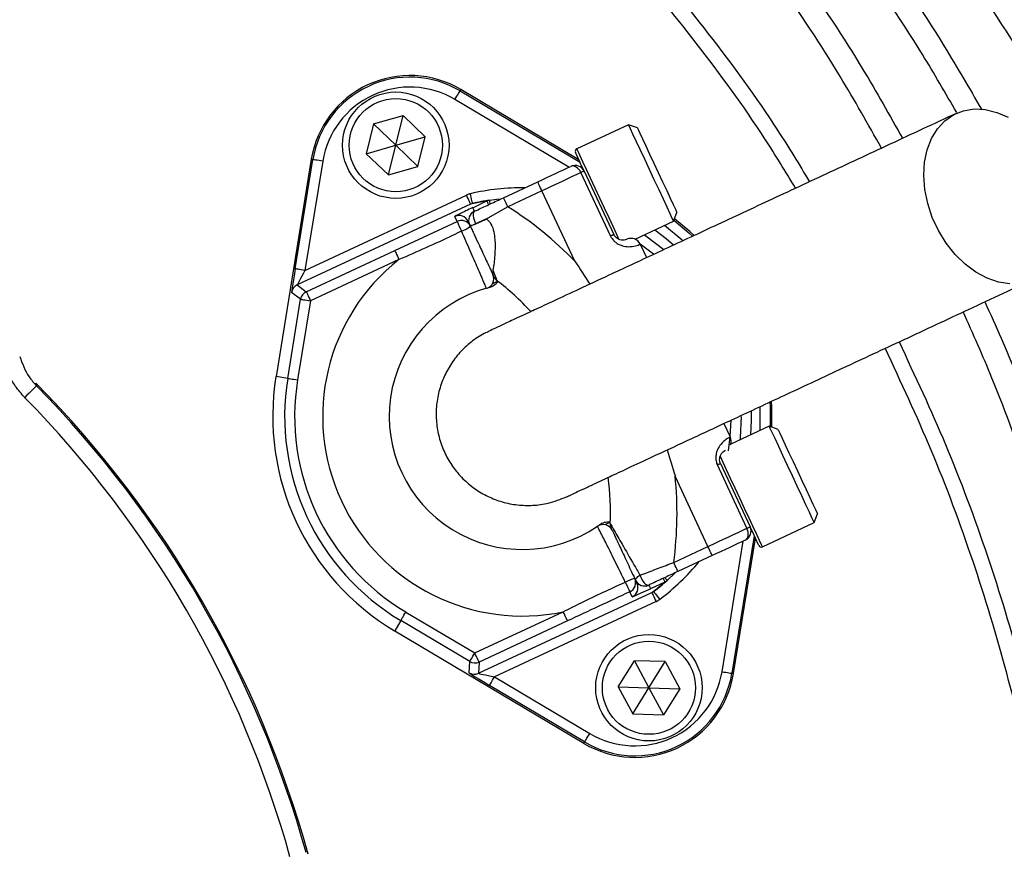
# Model space of a CAD drawing. Header units: millimetres. Extents: x 1548 to 3248, y 1400 to 3100.
# Tile 19 of 23: x 2510 to 2658, y 2293 to 2418. Entities that reach past the tile are written whole.
import ezdxf

# ---------------------------------------------------------------- set-up
doc = ezdxf.new("R2010")
doc.units = ezdxf.units.MM

msp = doc.modelspace()

# ---------------------------------------------------------------- linework, layer by layer
at = {"color": 7, "linetype": 'Continuous', "lineweight": 25}
for p, q in [((2576.55, 2407.24), (2576.67, 2407.45)), ((2594.39, 2396.9), (2576.67, 2407.45)), ((2563.56, 2402.3), (2568, 2403.57)), ((2566.89, 2399.09), (2568, 2403.57)), ((2568, 2403.57), (2571.32, 2400.37)), ((2563.56, 2402.3), (2562.45, 2397.81)), ((2566.89, 2399.09), (2563.56, 2402.3)), ((2601.87, 2402.16), (2594.07, 2398.53)), ((2603.19, 2401.68), (2601.87, 2402.16)), ((2566.89, 2399.09), (2571.32, 2400.37)), ((2570.21, 2395.89), (2571.32, 2400.37)), ((2562.45, 2397.81), (2566.89, 2399.09)), ((2565.77, 2394.61), (2566.89, 2399.09)), ((2570.21, 2395.89), (2566.89, 2399.09)), ((2554.19, 2396.97), (2548.89, 2364.32)), ((2551.76, 2380.51), (2554.43, 2396.93)), ((2555.91, 2396.69), (2553.24, 2380.27)), ((2554.43, 2396.93), (2554.19, 2396.97)), ((2565.77, 2394.61), (2562.45, 2397.81)), ((2565.77, 2394.61), (2570.21, 2395.89)), ((2595.19, 2395.19), (2599.63, 2385.67)), ((2583.07, 2391.19), (2588.21, 2393.59)), ((2599.15, 2385.45), (2594.71, 2394.96)), ((2588.84, 2392.23), (2583.71, 2389.83)), ((2593.77, 2381.66), (2588.84, 2392.23)), ((2553.24, 2380.27), (2577.5, 2391.59)), ((2578.44, 2389.69), (2580.59, 2390.7)), ((2581, 2390.82), (2582.41, 2391)), ((2578.13, 2390.23), (2552.08, 2378.08)), ((2583.71, 2389.83), (2580.34, 2387.94)), ((2576.1, 2387.62), (2575.74, 2388.38)), ((2580.54, 2388.03), (2578.09, 2386.89)), ((2578.91, 2387.29), (2580.34, 2387.94)), ((2580.34, 2387.94), (2580.54, 2388.03)), ((2602.84, 2384.96), (2608.63, 2387.66)), ((2608.63, 2387.66), (2609.11, 2388.99)), ((2566.73, 2383.25), (2576.1, 2387.62)), ((2577.81, 2387.64), (2577.71, 2387.59)), ((2577.74, 2387.65), (2577.93, 2387.23)), ((2578.07, 2386.93), (2578.09, 2386.89)), ((2553.44, 2377.05), (2566.73, 2383.25)), ((2603.61, 2384.22), (2604.56, 2382.18)), ((2567.36, 2381.89), (2554.07, 2375.69)), ((2552.08, 2378.08), (2553.44, 2377.05)), ((2581.45, 2378.3), (2582.19, 2378.65)), ((2550.66, 2364.03), (2552.59, 2375.93)), ((2552.59, 2375.93), (2551.23, 2376.96)), ((2554.07, 2375.69), (2552.14, 2363.79)), ((2587.71, 2374.32), (2587.19, 2374.07)), ((2550.66, 2364.03), (2548.89, 2364.32)), ((2512.81, 2363.33), (2512.91, 2362.92)), ((2616.19, 2357.25), (2617.14, 2355.22)), ((2623, 2356.85), (2617.21, 2354.15)), ((2624.33, 2356.36), (2623, 2356.85)), ((2619.64, 2341.49), (2615.2, 2351.01)), ((2615.68, 2351.23), (2620.12, 2341.71)), ((2598.55, 2349.03), (2599.24, 2349.35)), ((2598.81, 2349.15), (2599.27, 2349.36)), ((2613.78, 2338.76), (2608.85, 2349.33)), ((2629.76, 2342.35), (2630.24, 2343.67)), ((2599.1, 2342.39), (2598.36, 2342.05)), ((2621.96, 2338.71), (2629.76, 2342.35)), ((2617.61, 2319.65), (2620.92, 2340)), ((2608.64, 2336.36), (2613.78, 2338.76)), ((2614.41, 2337.4), (2609.27, 2335)), ((2608.87, 2334.78), (2607.66, 2333.65)), ((2603.07, 2333.21), (2603.17, 2333.26)), ((2603.11, 2333.23), (2603.13, 2333.19)), ((2607.3, 2333.42), (2605.15, 2332.41)), ((2579.31, 2319.69), (2605.36, 2331.84)), ((2602.41, 2331.19), (2602.05, 2331.95)), ((2606, 2330.48), (2581.73, 2319.17)), ((2568.4, 2328.91), (2578.76, 2322.75)), ((2578.76, 2322.75), (2592.05, 2328.94)), ((2567.63, 2327.62), (2566.72, 2326.09)), ((2577.99, 2321.46), (2567.63, 2327.62)), ((2592.69, 2327.58), (2579.39, 2321.39)), ((2566.72, 2326.09), (2595.13, 2309.17)), ((2577.91, 2319.76), (2577.99, 2321.46)), ((2579.39, 2321.39), (2579.31, 2319.69)), ((2600.3, 2317.66), (2602.74, 2321.59)), ((2607.35, 2321.45), (2602.74, 2321.59)), ((2602.74, 2321.59), (2604.92, 2317.52)), ((2604.92, 2317.52), (2607.35, 2321.45)), ((2607.35, 2321.45), (2609.54, 2317.38)), ((2617.38, 2319.69), (2617.61, 2319.65)), ((2581.73, 2319.17), (2596.02, 2310.66)), ((2595.25, 2309.37), (2580.97, 2317.88)), ((2600.3, 2317.66), (2602.49, 2313.6)), ((2600.3, 2317.66), (2604.92, 2317.52)), ((2602.49, 2313.6), (2604.92, 2317.52)), ((2604.92, 2317.52), (2607.11, 2313.45)), ((2604.92, 2317.52), (2609.54, 2317.38)), ((2609.54, 2317.38), (2607.11, 2313.45)), ((2602.49, 2313.6), (2607.11, 2313.45)), ((2595.25, 2309.37), (2595.13, 2309.17))]:
    msp.add_line(p, q, dxfattribs=at)
at = {"color": 1, "linetype": 'Continuous', "lineweight": 25}
for p, q in [((2576.55, 2407.24), (2594.57, 2396.52)), ((2592.89, 2395.77), (2575.78, 2405.96)), ((2605.61, 2382.73), (2603.61, 2384.21)), ((2620.74, 2340.38), (2617.38, 2319.69)), ((2615.9, 2319.93), (2619.09, 2339.58))]:
    msp.add_line(p, q, dxfattribs=at)
at = {"color": 7, "linetype": 'Continuous', "lineweight": 25, "flags": 128}
for points in [[(2575.78, 2405.96), (2575.93, 2406.21), (2576.08, 2406.44), (2576.21, 2406.67), (2576.32, 2406.86), (2576.42, 2407.02), (2576.49, 2407.14), (2576.54, 2407.22), (2576.55, 2407.24)], [(2659.14, 2378.27), (2657.43, 2378.52), (2655.72, 2379.11), (2654.03, 2380.01), (2652.42, 2381.21), (2650.92, 2382.67), (2649.58, 2384.36), (2648.43, 2386.24), (2647.49, 2388.24), (2646.8, 2390.33), (2646.37, 2392.44), (2646.21, 2394.53), (2646.33, 2396.54), (2646.72, 2398.41), (2647.37, 2400.1), (2648.27, 2401.57), (2649.39, 2402.77), (2650.71, 2403.68), (2652.19, 2404.27), (2653.78, 2404.53), (2655.46, 2404.45), (2657.18, 2404.02), (2658.88, 2403.28)], [(2608.63, 2387.66), (2608.6, 2387.72), (2608.43, 2388.09), (2608.11, 2388.77), (2607.65, 2389.75), (2607.09, 2390.96), (2606.44, 2392.36), (2605.73, 2393.88), (2605, 2395.45), (2604.28, 2396.99), (2603.6, 2398.43), (2603.01, 2399.71), (2602.52, 2400.77), (2602.15, 2401.55), (2601.93, 2402.02), (2601.87, 2402.16)], [(2603.19, 2401.68), (2603.2, 2401.67), (2603.31, 2401.43), (2603.57, 2400.88), (2603.95, 2400.06), (2604.44, 2399), (2605.02, 2397.75), (2605.66, 2396.39), (2606.32, 2394.97), (2606.98, 2393.57), (2607.59, 2392.26), (2608.13, 2391.1), (2608.57, 2390.15), (2608.89, 2389.47), (2609.07, 2389.08), (2609.11, 2388.99)], [(2555.91, 2396.69), (2555.62, 2396.73), (2555.35, 2396.78), (2555.09, 2396.82), (2554.87, 2396.86), (2554.68, 2396.89), (2554.55, 2396.91), (2554.46, 2396.92), (2554.43, 2396.93)], [(2595.19, 2395.19), (2594.64, 2396.36), (2594.22, 2397.25), (2593.97, 2397.81), (2593.88, 2398)], [(2588.21, 2393.59), (2588.89, 2393.9), (2589.56, 2394.22), (2590.22, 2394.52), (2590.86, 2394.83), (2591.49, 2395.12), (2592.09, 2395.4), (2592.66, 2395.66), (2593.19, 2395.91)], [(2594.71, 2394.96), (2594.57, 2395.22), (2594.4, 2395.45), (2594.21, 2395.65), (2594, 2395.8), (2593.79, 2395.91), (2593.58, 2395.97), (2593.38, 2395.97), (2593.19, 2395.91)], [(2595.19, 2395.19), (2595.18, 2395.18), (2595.16, 2395.17), (2595.12, 2395.15), (2595.06, 2395.13), (2594.99, 2395.1), (2594.91, 2395.06), (2594.81, 2395.01), (2594.71, 2394.96)], [(2588.84, 2392.23), (2588.72, 2392.49), (2588.6, 2392.75), (2588.49, 2392.98), (2588.4, 2393.19), (2588.32, 2393.36), (2588.26, 2393.48), (2588.22, 2393.56), (2588.21, 2393.59)], [(2594.71, 2394.96), (2594.08, 2394.67), (2593.41, 2394.36), (2592.7, 2394.03), (2591.97, 2393.68), (2591.21, 2393.33), (2590.43, 2392.97), (2589.64, 2392.6), (2588.84, 2392.23)], [(2578.13, 2390.23), (2578.12, 2390.26), (2578.08, 2390.34), (2578.02, 2390.46), (2577.94, 2390.63), (2577.85, 2390.84), (2577.74, 2391.07), (2577.62, 2391.32), (2577.5, 2391.59)], [(2578.43, 2390.33), (2578.43, 2390.36), (2578.41, 2390.44), (2578.37, 2390.58), (2578.33, 2390.76), (2578.28, 2390.98), (2578.22, 2391.23), (2578.16, 2391.51), (2578.09, 2391.79)], [(2583.71, 2389.83), (2583.58, 2390.1), (2583.46, 2390.35), (2583.35, 2390.59), (2583.26, 2390.79), (2583.18, 2390.96), (2583.12, 2391.09), (2583.08, 2391.17), (2583.07, 2391.19)], [(2578.69, 2389.15), (2578.59, 2389.06), (2578.52, 2388.91), (2578.5, 2388.71), (2578.51, 2388.46), (2578.56, 2388.19), (2578.65, 2387.89), (2578.77, 2387.58), (2578.91, 2387.29)], [(2611.71, 2385.52), (2611.08, 2386.1), (2608.76, 2388.03)], [(2599.15, 2385.45), (2599.25, 2385.5), (2599.35, 2385.54), (2599.43, 2385.58), (2599.5, 2385.61), (2599.55, 2385.64), (2599.59, 2385.66), (2599.62, 2385.67), (2599.63, 2385.67)], [(2604.23, 2385.61), (2604.46, 2385.46), (2607.14, 2383.41)], [(2566.73, 2383.25), (2566.74, 2383.22), (2566.78, 2383.14), (2566.84, 2383.01), (2566.92, 2382.84), (2567.01, 2382.64), (2567.12, 2382.41), (2567.24, 2382.15), (2567.36, 2381.89)], [(2553.24, 2380.27), (2552.95, 2380.32), (2552.68, 2380.36), (2552.42, 2380.41), (2552.2, 2380.44), (2552.02, 2380.47), (2551.88, 2380.49), (2551.79, 2380.51), (2551.76, 2380.51)], [(2552.59, 2375.93), (2552.62, 2375.93), (2552.71, 2375.91), (2552.85, 2375.89), (2553.03, 2375.86), (2553.25, 2375.83), (2553.51, 2375.78), (2553.78, 2375.74), (2554.07, 2375.69)], [(2553.44, 2377.05), (2553.45, 2377.02), (2553.49, 2376.94), (2553.55, 2376.82), (2553.62, 2376.65), (2553.72, 2376.44), (2553.83, 2376.21), (2553.95, 2375.96), (2554.07, 2375.69)], [(2550.66, 2364.03), (2550.69, 2364.03), (2550.78, 2364.01), (2550.91, 2363.99), (2551.1, 2363.96), (2551.32, 2363.93), (2551.58, 2363.89), (2551.85, 2363.84), (2552.14, 2363.79)], [(2512.91, 2362.92), (2512.87, 2362.88), (2512.76, 2362.77), (2512.6, 2362.61), (2512.38, 2362.39), (2512.11, 2362.13), (2511.8, 2361.83), (2511.47, 2361.5), (2511.13, 2361.16)], [(2623.37, 2356.71), (2623.38, 2359.73), (2623.34, 2360.56)], [(2618.79, 2358.31), (2618.63, 2355.07), (2618.6, 2354.8)], [(2629.66, 2342.55), (2629.41, 2343.09), (2629.02, 2343.93), (2628.51, 2345.03), (2627.89, 2346.35), (2627.21, 2347.82), (2626.48, 2349.37), (2625.75, 2350.93), (2625.05, 2352.43), (2624.42, 2353.8), (2623.87, 2354.97), (2623.44, 2355.89), (2623.15, 2356.52), (2623.01, 2356.82), (2623, 2356.85)], [(2624.33, 2356.36), (2624.39, 2356.22), (2624.6, 2355.78), (2624.94, 2355.04), (2625.4, 2354.05), (2625.96, 2352.86), (2626.58, 2351.52), (2627.24, 2350.11), (2627.9, 2348.7), (2628.53, 2347.35), (2629.09, 2346.14), (2629.57, 2345.12), (2629.93, 2344.34), (2630.16, 2343.86)], [(2615.68, 2351.23), (2615.68, 2351.23), (2615.65, 2351.22), (2615.61, 2351.2), (2615.56, 2351.17), (2615.49, 2351.14), (2615.41, 2351.1), (2615.31, 2351.06), (2615.2, 2351.01)], [(2630.16, 2343.86), (2630.24, 2343.68), (2630.24, 2343.67)], [(2629.76, 2342.35), (2629.76, 2342.35), (2629.66, 2342.55)], [(2613.78, 2338.76), (2614.57, 2339.13), (2615.36, 2339.5), (2616.14, 2339.86), (2616.9, 2340.21), (2617.64, 2340.56), (2618.34, 2340.88), (2619.01, 2341.2), (2619.64, 2341.49)], [(2619.4, 2339.72), (2619.56, 2339.83), (2619.68, 2339.98), (2619.78, 2340.18), (2619.83, 2340.41), (2619.85, 2340.67), (2619.82, 2340.94), (2619.75, 2341.22), (2619.64, 2341.49)], [(2619.64, 2341.49), (2619.75, 2341.54), (2619.84, 2341.58), (2619.93, 2341.62), (2620, 2341.66), (2620.05, 2341.68), (2620.09, 2341.7), (2620.11, 2341.71), (2620.12, 2341.71)], [(2621.43, 2338.9), (2621.34, 2339.09), (2621.09, 2339.65), (2620.67, 2340.54), (2620.12, 2341.71)], [(2619.4, 2339.72), (2618.86, 2339.47), (2618.29, 2339.21), (2617.69, 2338.93), (2617.07, 2338.63), (2616.42, 2338.33), (2615.76, 2338.02), (2615.09, 2337.71), (2614.41, 2337.4)], [(2614.41, 2337.4), (2614.4, 2337.42), (2614.36, 2337.5), (2614.31, 2337.63), (2614.23, 2337.79), (2614.13, 2338), (2614.02, 2338.24), (2613.9, 2338.49), (2613.78, 2338.76)], [(2609.27, 2335), (2609.26, 2335.03), (2609.23, 2335.1), (2609.17, 2335.23), (2609.09, 2335.4), (2608.99, 2335.6), (2608.88, 2335.84), (2608.76, 2336.09), (2608.64, 2336.36)], [(2602.9, 2333.68), (2602.89, 2333.75), (2602.91, 2333.83), (2602.95, 2333.92), (2603.03, 2334.02), (2603.13, 2334.12), (2603.25, 2334.23), (2603.4, 2334.34), (2603.57, 2334.45)], [(2603.57, 2334.45), (2603.69, 2334.13), (2603.85, 2333.82), (2604.02, 2333.54), (2604.21, 2333.3), (2604.4, 2333.11), (2604.59, 2332.99), (2604.76, 2332.94), (2604.9, 2332.96)], [(2605.36, 2331.84), (2605.38, 2331.81), (2605.41, 2331.73), (2605.47, 2331.6), (2605.55, 2331.43), (2605.65, 2331.23), (2605.76, 2330.99), (2605.87, 2330.74), (2606, 2330.48)], [(2605.63, 2332), (2605.65, 2331.98), (2605.7, 2331.91), (2605.78, 2331.8), (2605.89, 2331.65), (2606.03, 2331.47), (2606.19, 2331.26), (2606.36, 2331.03), (2606.53, 2330.8)], [(2567.63, 2327.62), (2567.65, 2327.65), (2567.7, 2327.73), (2567.77, 2327.85), (2567.86, 2328.01), (2567.98, 2328.2), (2568.11, 2328.42), (2568.25, 2328.66), (2568.4, 2328.91)], [(2592.69, 2327.58), (2592.67, 2327.62), (2592.63, 2327.7), (2592.58, 2327.82), (2592.5, 2327.99), (2592.4, 2328.2), (2592.29, 2328.43), (2592.17, 2328.68), (2592.05, 2328.94)], [(2577.99, 2321.46), (2578.01, 2321.49), (2578.05, 2321.56), (2578.13, 2321.68), (2578.22, 2321.84), (2578.34, 2322.04), (2578.47, 2322.26), (2578.61, 2322.5), (2578.76, 2322.75)], [(2579.39, 2321.39), (2579.38, 2321.42), (2579.34, 2321.5), (2579.28, 2321.62), (2579.2, 2321.79), (2579.11, 2322), (2579, 2322.23), (2578.88, 2322.48), (2578.76, 2322.75)], [(2615.9, 2319.93), (2616.19, 2319.88), (2616.46, 2319.84), (2616.72, 2319.8), (2616.94, 2319.76), (2617.12, 2319.73), (2617.26, 2319.71), (2617.35, 2319.69), (2617.38, 2319.69)], [(2580.97, 2317.88), (2580.98, 2317.91), (2581.03, 2317.98), (2581.1, 2318.1), (2581.2, 2318.26), (2581.31, 2318.46), (2581.44, 2318.68), (2581.59, 2318.92), (2581.73, 2319.17)], [(2595.25, 2309.37), (2595.27, 2309.4), (2595.32, 2309.47), (2595.39, 2309.59), (2595.48, 2309.75), (2595.6, 2309.95), (2595.73, 2310.17), (2595.87, 2310.41), (2596.02, 2310.66)]]:
    msp.add_lwpolyline(points, dxfattribs=at)
at = {"color": 1, "linetype": 'Continuous', "lineweight": 25, "flags": 128}
for points in [[(2594.07, 2398.53), (2594.09, 2398.49), (2594.24, 2398.17), (2594.53, 2397.54), (2594.95, 2396.63), (2595.49, 2395.49), (2596.11, 2394.16), (2596.79, 2392.7), (2597.5, 2391.18), (2598.21, 2389.66), (2598.88, 2388.21), (2599.49, 2386.9), (2600.01, 2385.79), (2600.42, 2384.91)], [(2580.84, 2390.17), (2580.78, 2390.29), (2580.7, 2390.46), (2580.64, 2390.59), (2580.61, 2390.67), (2580.59, 2390.7)], [(2581.09, 2390.28), (2581.07, 2390.39), (2581.04, 2390.57), (2581.02, 2390.71), (2581.01, 2390.79), (2581, 2390.82)], [(2578.69, 2389.15), (2578.67, 2389.21), (2578.6, 2389.35), (2578.55, 2389.47), (2578.5, 2389.56), (2578.47, 2389.63), (2578.45, 2389.68), (2578.44, 2389.69)], [(2608.68, 2387.8), (2610.93, 2385.92), (2611.47, 2385.42)], [(2605.8, 2386.34), (2607.52, 2385.04), (2608.61, 2384.13)], [(2610.01, 2384.72), (2609.92, 2384.81), (2607.24, 2387.01)], [(2621.61, 2356.2), (2621.64, 2359.67), (2621.64, 2359.79)], [(2623.1, 2360.47), (2623.14, 2359.73), (2623.14, 2356.8)], [(2620.28, 2359.11), (2620.28, 2357.68), (2620.17, 2355.53)], [(2616.86, 2353.16), (2617.13, 2355.22), (2617.28, 2357.74)], [(2615.62, 2352.32), (2616.02, 2351.45), (2616.54, 2350.34), (2617.15, 2349.03), (2617.83, 2347.58), (2618.54, 2346.06), (2619.25, 2344.54), (2619.93, 2343.08), (2620.55, 2341.75), (2621.08, 2340.61), (2621.5, 2339.7), (2621.8, 2339.07), (2621.94, 2338.75), (2621.96, 2338.71)], [(2604.9, 2332.96), (2604.92, 2332.9), (2604.99, 2332.76), (2605.04, 2332.64), (2605.09, 2332.55), (2605.12, 2332.48), (2605.14, 2332.43), (2605.15, 2332.41)], [(2607.06, 2333.95), (2607.11, 2333.83), (2607.19, 2333.66), (2607.25, 2333.53), (2607.29, 2333.45), (2607.3, 2333.42)], [(2607.3, 2334.06), (2607.37, 2333.98), (2607.49, 2333.84), (2607.59, 2333.74), (2607.64, 2333.67), (2607.66, 2333.65)]]:
    msp.add_lwpolyline(points, dxfattribs=at)
at = {"color": 7, "linetype": 'Continuous', "lineweight": 25}
for centre, radius in [((2397.54, 2249.55), 850), ((2397.54, 2249.55), 700), ((2397.54, 2249.55), 692.5), ((2397.54, 2249.55), 685.19), ((2397.54, 2249.55), 675), ((2397.54, 2249.55), 385), ((2397.54, 2249.55), 377.5), ((2397.54, 2249.55), 376.5), ((2397.54, 2249.55), 375), ((2566.89, 2399.09), 8), ((2566.89, 2399.09), 7), ((2604.92, 2317.52), 8), ((2604.92, 2317.52), 7)]:
    msp.add_circle(centre, radius, dxfattribs=at)
for centre, radius, start, end in [((2569, 2394.56), 15, 59.2289, 170.7711), ((2569, 2394.56), 14.76, 59.2289, 170.7711), ((2569, 2394.56), 13.26, 59.2289, 170.7711), ((2594.24, 2398.16), 0.4, 115, 205), ((2593.83, 2394.55), 1.5, 25, 115), ((2594.44, 2395.83), 0.4, 337.8191, 25), ((2585.27, 2359.67), 31.38, 99.4867, 103.1421), ((2585.9, 2358.31), 32.88, 98.5696, 103.134), ((2581.23, 2389.34), 1.49, 98.5704, 115.0616), ((2579.33, 2387.79), 1.5, 115, 205), ((2554.61, 2343.72), 54.53, 44.0947, 57.7542), ((2576.38, 2387.02), 1.5, 25.0052, 115.0036), ((2576.73, 2386.26), 1.5, 25.0041, 115.0047), ((2623.95, 2408.61), 52.25, 203.6865, 205.4426), ((2574.71, 2391.46), 5.68, 291.1821, 306.5081), ((2578.26, 2387.42), 0.393, 222.3299, 284.9673), ((2562.5, 2423.08), 39.37, 293.7589, 294.6448), ((2602.25, 2383.58), 1.5, 25, 115), ((2585.9, 2358.31), 30, 128.1727, 281.8273), ((2580.11, 2379.01), 1.5, 285.6311, 25), ((2582.98, 2379.96), 1.5, 205, 231.9549), ((2552.71, 2376.72), 1.5, 115.0099, 170.7623), ((2585.9, 2358.31), 20, 105.6311, 304.3689), ((2554.61, 2343.72), 44.52, 42.9752, 51.9549), ((2554.07, 2375.69), 1.5, 115.0095, 170.7609), ((2585.9, 2358.31), 37.5, 170.7711, 239.2289), ((2585.9, 2358.31), 35.71, 170.7711, 239.2289), ((2397.54, 2249.55), 161.96, 15.3729, 44.6271), ((2397.54, 2249.55), 161.74, 15.5016, 44.4984), ((2585.9, 2358.31), 34.21, 170.7711, 239.2289), ((2397.54, 2249.55), 159.24, 15.5016, 44.4984), ((2615.78, 2354.58), 1.5, 338.2721, 25), ((2554.61, 2343.72), 54.53, 352.2458, 5.9053), ((2554.61, 2343.72), 44.53, 358.0451, 7.0132), ((2598.04, 2340.56), 1.5, 25, 124.3689), ((2600.61, 2342.15), 1.5, 178.0451, 205), ((2618.76, 2341.08), 1.5, 295, 25), ((2620.14, 2340.73), 0.4, 25, 72.181), ((2621.79, 2339.07), 0.4, 205, 295), ((2604.11, 2328.42), 5.68, 103.4919, 118.8175), ((2649.01, 2355.17), 52.38, 204.5597, 206.3117), ((2601.42, 2333.31), 1.5, 294.9955, 24.9953), ((2601.77, 2332.55), 1.5, 294.9958, 24.9957), ((2604.26, 2334.32), 1.5, 205, 295), ((2586.54, 2356.95), 31.38, 306.8579, 310.5587), ((2585.9, 2358.31), 32.88, 306.866, 311.4304), ((2606.67, 2334.77), 1.49, 294.9381, 311.4316), ((2578.76, 2322.75), 1.5, 239.2385, 294.9903), ((2578.67, 2321.05), 1.5, 239.2385, 294.9903), ((2602.81, 2322.05), 15, 239.2289, 350.7711), ((2602.81, 2322.05), 14.76, 239.2289, 350.7711), ((2602.81, 2322.05), 13.26, 239.2289, 350.7711)]:
    msp.add_arc(centre, radius, start, end, dxfattribs=at)
at = {"color": 1, "linetype": 'Continuous', "lineweight": 25}
for centre, radius, start, end in [((2585.9, 2358.31), 34.38, 89.3725, 103.134), ((2585.27, 2359.67), 31.38, 98.5696, 99.4867), ((2585.9, 2358.31), 34.38, 306.866, 320.6275), ((2586.54, 2356.95), 31.38, 310.5587, 311.4304)]:
    msp.add_arc(centre, radius, start, end, dxfattribs=at)
at = {"color": 7, "linetype": 'Continuous', "lineweight": 25}
for centre, major_axis, ratio, start_param, end_param in [((2578.46, 2389.65), (2.72, 1.27), 0.017455, 1.570796, 3.141593), ((2551.82, 2380.54), (0.58, 3.58), 0.01443, 1.580617, 3.13396), ((2553.3, 2380.3), (1.22, 2.22), 0.014802, 1.590947, 3.14429), ((2605.13, 2332.46), (2.72, 1.27), 0.017455, 4.181879, 4.712389), ((2581.02, 2317.9), (3.12, -1.86), 0.01443, 3.149226, 4.702569), ((2581.79, 2319.19), (2.48, -0.5), 0.014802, 3.138896, 4.692239)]:
    msp.add_ellipse(centre, major_axis=major_axis, ratio=ratio, start_param=start_param, end_param=end_param, dxfattribs=at)
at = {"color": 1, "linetype": 'Continuous', "lineweight": 25}
for centre, major_axis, ratio, start_param, end_param in [((2579.1, 2388.29), (1.36, 0.63), 0.03491, 2.753014, 3.141593), ((2604.49, 2333.82), (1.36, 0.63), 0.03491, 3.141593, 3.530171), ((2605.13, 2332.46), (2.72, 1.27), 0.017455, 3.141593, 4.181879)]:
    msp.add_ellipse(centre, major_axis=major_axis, ratio=ratio, start_param=start_param, end_param=end_param, dxfattribs=at)
for points, knots in [([(2397.54, 2553.39), (2403.14, 2553.31), (2414.33, 2553.13), (2431.08, 2551.72), (2447.71, 2549.43), (2464.03, 2546.21), (2479.99, 2542.07), (2495.58, 2537.07), (2510.86, 2531.19), (2525.78, 2524.5), (2540.27, 2517.02), (2555.11, 2508.3), (2570.17, 2498.18), (2585.3, 2486.55), (2599.66, 2474.01), (2613.18, 2460.64), (2626.08, 2446.2), (2638.18, 2430.63), (2647.91, 2416.6), (2653.06, 2407.64), (2654.87, 2404.49)], [0, 0, 0, 0, 0.053331, 0.106751, 0.160163, 0.213483, 0.265515, 0.317713, 0.370004, 0.422302, 0.474521, 0.526567, 0.587847, 0.649309, 0.71084, 0.772314, 0.833604, 0.898906, 0.964416, 1, 1, 1, 1]), ([(2446.2, 2546.51), (2451.07, 2545.48), (2460.81, 2543.42), (2475.15, 2539.28), (2489.76, 2534.18), (2504.53, 2527.96), (2519.39, 2520.6), (2533.8, 2512.4), (2547.72, 2503.46), (2561.9, 2493.29), (2576.21, 2481.77), (2590.46, 2468.74), (2603.87, 2454.88), (2616.35, 2440.25), (2627.42, 2425.42), (2636.33, 2412.03), (2641.08, 2403.59), (2643.04, 2400.12)], [0, 0, 0, 0, 0.058358, 0.116769, 0.175127, 0.240152, 0.305333, 0.370603, 0.435851, 0.500933, 0.577306, 0.653903, 0.730574, 0.807165, 0.883533, 0.9521, 1, 1, 1, 1]), ([(2651.16, 2403.98), (2649.47, 2406.92), (2644.49, 2415.58), (2635, 2429.25), (2623.06, 2444.63), (2610.33, 2458.88), (2596.99, 2472.08), (2582.81, 2484.46), (2567.88, 2495.94), (2553.02, 2505.93), (2538.38, 2514.54), (2524.08, 2521.92), (2509.36, 2528.53), (2494.28, 2534.33), (2478.91, 2539.25), (2462.89, 2543.46), (2451.9, 2545.47), (2446.2, 2546.51)], [0, 0, 0, 0, 0.039922, 0.1179, 0.195631, 0.268568, 0.341725, 0.414948, 0.48809, 0.561015, 0.622908, 0.685007, 0.747202, 0.809386, 0.871461, 0.933338, 1, 1, 1, 1]), ([(2639.87, 2398.64), (2637.84, 2402.25), (2633.05, 2410.76), (2624.15, 2424.16), (2613.22, 2438.79), (2600.9, 2453.22), (2587.67, 2466.91), (2573.61, 2479.76), (2559.49, 2491.13), (2545.5, 2501.17), (2531.78, 2509.99), (2517.56, 2518.08), (2502.9, 2525.34), (2488.32, 2531.48), (2473.91, 2536.51), (2459.79, 2540.59), (2450.21, 2542.61), (2445.44, 2543.61)], [0, 0, 0, 0, 0.050346, 0.118782, 0.195016, 0.271475, 0.348011, 0.424474, 0.500712, 0.565631, 0.630717, 0.695822, 0.76084, 0.825701, 0.883954, 0.942207, 1, 1, 1, 1]), ([(2666.38, 2382.95), (2667.11, 2381.52), (2670.87, 2374.15), (2676.12, 2361.14), (2682.17, 2344.04), (2686.87, 2327.43), (2690.62, 2310.58), (2693.36, 2293.54), (2695.07, 2276.41), (2695.72, 2259.4), (2695.32, 2242.55), (2693.92, 2225.9), (2691.55, 2209.32), (2688.23, 2192.89), (2683.98, 2176.69), (2678.48, 2159.72), (2671.51, 2142.1), (2662.89, 2123.93), (2653.05, 2106.32), (2642.08, 2089.38), (2630.55, 2073.95), (2618.66, 2059.98), (2606.59, 2047.34), (2593.77, 2035.38), (2580.27, 2024.14), (2566.13, 2013.71), (2551.56, 2004.23), (2536.6, 1995.72), (2521.3, 1988.15), (2505.54, 1981.43), (2489.4, 1975.62), (2472.97, 1970.73), (2455.46, 1966.63), (2436.87, 1963.5), (2417.26, 1961.52), (2397.65, 1960.85), (2378.13, 1961.51), (2358.77, 1963.45), (2339.57, 1966.65), (2320.66, 1971.08), (2302.13, 1976.72), (2284.06, 1983.57), (2266.49, 1991.58), (2249.47, 2000.69), (2233.12, 2010.84), (2217.4, 2022.06), (2202.37, 2034.36), (2188.09, 2047.68), (2174.69, 2061.87), (2162.28, 2076.86), (2151.95, 2090.9), (2146.17, 2100.17), (2143.8, 2103.97)], [0, 0, 0, 0, 0.0054054, 0.0278492, 0.0472412, 0.0666991, 0.0861886, 0.1056757, 0.1251281, 0.1445163, 0.1633419, 0.1822262, 0.2011427, 0.2200619, 0.2389525, 0.2577823, 0.2802993, 0.3028889, 0.3255026, 0.3480912, 0.3706076, 0.3899781, 0.4094152, 0.4288842, 0.4483506, 0.4677818, 0.4871483, 0.5058681, 0.5246535, 0.5434711, 0.562287, 0.5810687, 0.5997859, 0.6213103, 0.6428603, 0.6643843, 0.6855717, 0.7068322, 0.7281187, 0.7493812, 0.7705703, 0.7917298, 0.8129578, 0.8342111, 0.8554431, 0.8766059, 0.8982279, 0.9199165, 0.9416298, 0.9633224, 0.9849477, 1, 1, 1, 1]), ([(2148, 2105.93), (2150.09, 2102.54), (2155.51, 2093.74), (2165.49, 2080.26), (2177.72, 2065.48), (2190.95, 2051.48), (2205.04, 2038.34), (2219.87, 2026.21), (2235.38, 2015.15), (2251.51, 2005.14), (2268.3, 1996.15), (2285.63, 1988.25), (2303.45, 1981.49), (2321.72, 1975.94), (2340.38, 1971.57), (2359.31, 1968.42), (2378.4, 1966.5), (2397.65, 1965.85), (2416.98, 1966.51), (2436.33, 1968.46), (2454.66, 1971.55), (2471.92, 1975.6), (2488.13, 1980.41), (2504.05, 1986.14), (2519.59, 1992.77), (2534.68, 2000.24), (2549.44, 2008.63), (2563.81, 2017.98), (2577.76, 2028.27), (2591.09, 2039.35), (2603.74, 2051.15), (2615.65, 2063.61), (2627.38, 2077.4), (2638.76, 2092.62), (2649.6, 2109.32), (2659.3, 2126.69), (2667.82, 2144.61), (2674.7, 2162), (2680.13, 2178.73), (2684.33, 2194.71), (2687.61, 2210.91), (2689.96, 2227.26), (2691.34, 2243.68), (2691.74, 2260.3), (2691.11, 2277.07), (2689.42, 2293.97), (2686.73, 2310.78), (2683.03, 2327.4), (2678.4, 2343.79), (2672.42, 2360.66), (2667.61, 2372.73), (2664.3, 2379.26), (2663.97, 2379.92)], [0, 0, 0, 0, 0.013627, 0.035354, 0.057149, 0.078964, 0.100754, 0.122477, 0.143727, 0.165046, 0.186387, 0.207702, 0.228948, 0.250216, 0.271558, 0.292923, 0.314263, 0.335529, 0.357132, 0.378761, 0.400364, 0.419155, 0.438011, 0.456901, 0.475792, 0.494652, 0.513445, 0.532899, 0.552418, 0.571973, 0.59153, 0.611055, 0.630513, 0.653141, 0.675842, 0.698567, 0.721268, 0.743897, 0.762813, 0.781791, 0.800797, 0.8198, 0.838772, 0.857684, 0.877164, 0.896708, 0.916287, 0.935869, 0.955419, 0.974903, 0.997465, 1, 1, 1, 1]), ([(2655.4, 2375.54), (2657.03, 2371.89), (2660.98, 2363.02), (2666.19, 2348.55), (2671.14, 2332.27), (2675.09, 2315.75), (2678.09, 2299.03), (2680.13, 2282.16), (2681.21, 2265.2), (2681.32, 2248.24), (2680.45, 2231.26), (2678.57, 2214.28), (2675.67, 2197.34), (2671.79, 2180.56), (2666.94, 2164.01), (2661.14, 2147.78), (2654.42, 2131.98), (2646.79, 2116.62), (2638.29, 2101.73), (2628.92, 2087.3), (2618.73, 2073.4), (2607.76, 2060.1), (2596.07, 2047.45), (2583.58, 2035.54), (2570.28, 2024.45), (2556.24, 2014.19), (2541.54, 2004.84), (2526.28, 1996.44), (2510.36, 1988.99), (2493.81, 1982.57), (2476.68, 1977.17), (2459.2, 1972.89), (2441.48, 1969.72), (2425.24, 1967.92), (2410.58, 1967.08), (2401.89, 1967.09), (2397.54, 1967.1)], [0, 0, 0, 0, 0.021053, 0.051105, 0.081063, 0.110918, 0.140865, 0.170858, 0.200852, 0.230799, 0.260654, 0.290868, 0.321179, 0.35154, 0.3819, 0.412211, 0.442425, 0.472352, 0.502376, 0.532448, 0.562519, 0.592541, 0.622467, 0.652296, 0.682254, 0.712277, 0.742299, 0.772253, 0.80208, 0.832703, 0.863429, 0.894191, 0.924919, 0.955542, 0.977771, 1, 1, 1, 1]), ([(2397.54, 1971.98), (2397.54, 1971.98), (2401.84, 1971.98), (2410.42, 1971.94), (2424.88, 1972.77), (2440.89, 1974.54), (2458.35, 1977.65), (2475.57, 1981.88), (2492.44, 1987.2), (2508.74, 1993.53), (2524.42, 2000.88), (2539.46, 2009.16), (2553.93, 2018.39), (2567.76, 2028.5), (2580.86, 2039.43), (2593.17, 2051.18), (2604.71, 2063.67), (2615.54, 2076.8), (2625.6, 2090.52), (2634.84, 2104.76), (2643.24, 2119.45), (2650.77, 2134.6), (2657.4, 2150.2), (2663.12, 2166.21), (2667.91, 2182.53), (2671.74, 2199.08), (2674.61, 2215.79), (2676.47, 2232.53), (2677.33, 2249.29), (2677.22, 2266.02), (2676.16, 2282.75), (2674.15, 2299.41), (2671.19, 2315.9), (2667.3, 2332.21), (2662.4, 2348.29), (2657.38, 2362.26), (2653.62, 2370.72), (2652.15, 2374.02)], [0, 0, 0, 0, 0, 0.022291, 0.044581, 0.075214, 0.10595, 0.136721, 0.167457, 0.198089, 0.227921, 0.257882, 0.28791, 0.317939, 0.347904, 0.377739, 0.407735, 0.437826, 0.467968, 0.49811, 0.528204, 0.558202, 0.58849, 0.618874, 0.649309, 0.679745, 0.71013, 0.740419, 0.770353, 0.800378, 0.830451, 0.860524, 0.890549, 0.920482, 0.950516, 0.980645, 1, 1, 1, 1])]:
    msp.add_open_spline(points, degree=3, knots=knots, dxfattribs=at)
at = {"color": 7, "linetype": 'Continuous', "lineweight": 25}
for points, knots in [([(2397.54, 2522.51), (2403.52, 2522.39), (2415.43, 2522.17), (2433.19, 2520.34), (2450.74, 2517.46), (2468.1, 2513.4), (2485.22, 2508.21), (2501.97, 2501.89), (2518.24, 2494.51), (2533.95, 2486.11), (2549.08, 2476.7), (2563.63, 2466.28), (2577.48, 2454.92), (2590.52, 2442.71), (2602.71, 2429.72), (2613.98, 2415.93), (2622.8, 2403.88), (2627.48, 2396.19), (2629.05, 2393.6)], [0, 0, 0, 0, 0.064786, 0.129118, 0.193279, 0.257555, 0.322205, 0.387099, 0.451538, 0.515766, 0.580039, 0.644653, 0.709586, 0.774065, 0.838294, 0.902529, 0.967053, 1, 1, 1, 1]), ([(2626.96, 2392.62), (2625.44, 2395.11), (2620.86, 2402.64), (2612.17, 2414.51), (2601.01, 2428.19), (2588.9, 2441.09), (2575.96, 2453.21), (2562.23, 2464.47), (2547.82, 2474.79), (2532.8, 2484.14), (2517.22, 2492.47), (2501.12, 2499.8), (2484.53, 2506), (2471.84, 2510.07), (2464.63, 2511.71), (2463.18, 2512.04)], [0, 0, 0, 0, 0.042167, 0.127195, 0.212004, 0.296961, 0.382405, 0.467678, 0.553148, 0.638111, 0.722912, 0.80791, 0.89327, 0.978458, 1, 1, 1, 1]), ([(2659.35, 2433.16), (2663.12, 2427.57), (2670.69, 2416.36), (2680.67, 2398.67), (2689.6, 2380.41), (2697.35, 2361.64), (2703.64, 2343.19), (2708.57, 2325.14), (2712.32, 2307.59), (2715.1, 2289.82), (2716.87, 2271.93), (2717.65, 2254), (2717.41, 2236.05), (2716.12, 2218.11), (2713.81, 2200.21), (2710.5, 2182.44), (2706.2, 2164.89), (2700.93, 2147.63), (2694.7, 2130.72), (2687.51, 2114.19), (2679.38, 2098.07), (2670.35, 2082.41), (2660.46, 2067.27), (2649.77, 2052.72), (2638.3, 2038.84), (2626.07, 2025.66), (2613.12, 2013.18), (2599.47, 2001.42), (2585.19, 1990.44), (2570.35, 1980.28), (2555.01, 1970.99), (2539.19, 1962.62), (2522.93, 1955.14), (2506.25, 1948.57), (2489.24, 1942.93), (2471.97, 1938.24), (2454.46, 1934.54), (2436.73, 1931.84), (2418.83, 1930.15), (2400.83, 1929.46), (2382.81, 1929.78), (2364.88, 1931.1), (2347.05, 1933.44), (2329.36, 1936.81), (2311.85, 1941.18), (2294.58, 1946.55), (2277.63, 1952.86), (2261.09, 1960.1), (2245.01, 1968.25), (2229.44, 1977.31), (2214.37, 1987.25), (2199.86, 1998.03), (2185.97, 2009.6), (2172.76, 2021.9), (2160.32, 2034.88), (2148.65, 2048.53), (2137.78, 2062.81), (2127.69, 2077.69), (2118.45, 2093.1), (2110.08, 2108.98), (2102.64, 2125.27), (2096.14, 2141.93), (2090.59, 2158.95), (2085.99, 2176.28), (2082.35, 2193.83), (2079.69, 2211.54), (2078.04, 2229.37), (2077.42, 2247.29), (2077.82, 2265.28), (2079.23, 2283.26), (2081.63, 2301.12), (2085.03, 2318.79), (2089.42, 2336.22), (2094.8, 2353.36), (2101.16, 2370.19), (2108.44, 2386.68), (2116.65, 2402.72), (2125.66, 2418.3), (2132.39, 2428.21), (2135.74, 2433.16)], [0, 0, 0, 0, 0.014504, 0.029051, 0.043613, 0.05816, 0.072663, 0.085482, 0.098341, 0.111221, 0.124101, 0.136959, 0.149778, 0.162664, 0.175591, 0.188539, 0.201488, 0.214415, 0.227302, 0.240194, 0.253127, 0.266081, 0.279035, 0.291968, 0.304861, 0.317706, 0.330591, 0.343497, 0.356402, 0.369287, 0.382132, 0.394913, 0.407734, 0.420576, 0.433417, 0.446237, 0.459018, 0.471861, 0.484745, 0.49765, 0.510555, 0.523439, 0.536282, 0.549176, 0.56211, 0.575065, 0.58802, 0.600955, 0.613848, 0.626736, 0.639665, 0.652615, 0.665564, 0.678493, 0.691381, 0.704198, 0.717055, 0.729933, 0.74281, 0.755667, 0.768484, 0.781267, 0.794091, 0.806935, 0.819779, 0.832602, 0.845385, 0.858237, 0.871129, 0.884043, 0.896956, 0.909849, 0.922701, 0.93555, 0.94844, 0.96135, 0.974261, 0.987151, 1, 1, 1, 1]), ([(2143.92, 2427.41), (2140.67, 2422.62), (2134.16, 2413.01), (2125.43, 2397.92), (2117.48, 2382.38), (2110.42, 2366.41), (2104.26, 2350.1), (2099.05, 2333.5), (2094.8, 2316.62), (2091.51, 2299.5), (2089.17, 2282.2), (2087.81, 2264.79), (2087.42, 2247.36), (2088.02, 2230), (2089.62, 2212.73), (2092.2, 2195.58), (2095.72, 2178.58), (2100.18, 2161.79), (2105.56, 2145.31), (2111.85, 2129.16), (2119.06, 2113.39), (2127.17, 2098), (2136.13, 2083.07), (2145.9, 2068.65), (2156.43, 2054.82), (2167.73, 2041.6), (2179.79, 2029.02), (2192.58, 2017.1), (2206.04, 2005.89), (2220.1, 1995.45), (2234.7, 1985.82), (2249.79, 1977.04), (2265.37, 1969.15), (2281.39, 1962.13), (2297.81, 1956.02), (2314.54, 1950.82), (2331.5, 1946.58), (2348.64, 1943.31), (2365.9, 1941.05), (2383.28, 1939.77), (2400.72, 1939.47), (2418.16, 1940.13), (2435.5, 1941.77), (2452.67, 1944.38), (2469.63, 1947.97), (2486.36, 1952.51), (2502.85, 1957.97), (2519, 1964.34), (2534.75, 1971.59), (2550.08, 1979.7), (2564.94, 1988.69), (2579.32, 1998.53), (2593.15, 2009.18), (2606.38, 2020.57), (2618.93, 2032.66), (2630.77, 2045.43), (2641.88, 2058.88), (2652.25, 2072.97), (2661.83, 2087.64), (2670.57, 2102.82), (2678.45, 2118.43), (2685.42, 2134.44), (2691.45, 2150.82), (2696.55, 2167.54), (2700.72, 2184.55), (2703.93, 2201.76), (2706.17, 2219.1), (2707.41, 2236.47), (2707.65, 2253.86), (2706.9, 2271.23), (2705.17, 2288.56), (2702.49, 2305.77), (2698.85, 2322.77), (2694.04, 2340.35), (2687.93, 2358.29), (2680.41, 2376.51), (2671.77, 2394.11), (2662.13, 2411.19), (2654.82, 2422.01), (2651.17, 2427.41)], [0, 0, 0, 0, 0.01285, 0.02574, 0.038651, 0.051562, 0.064452, 0.077302, 0.090152, 0.103043, 0.115955, 0.128866, 0.141757, 0.154607, 0.167389, 0.180211, 0.193054, 0.205897, 0.21872, 0.231503, 0.244321, 0.257179, 0.270058, 0.282937, 0.295796, 0.308614, 0.321504, 0.334435, 0.347386, 0.360337, 0.373267, 0.386157, 0.399051, 0.411985, 0.42494, 0.437895, 0.450829, 0.463722, 0.476564, 0.489446, 0.502348, 0.515251, 0.528133, 0.540975, 0.553755, 0.566576, 0.579417, 0.592259, 0.60508, 0.617861, 0.630708, 0.643594, 0.656502, 0.669409, 0.682296, 0.695142, 0.708036, 0.720971, 0.733926, 0.746881, 0.759816, 0.772709, 0.785595, 0.798522, 0.811469, 0.824417, 0.837343, 0.850228, 0.863044, 0.875901, 0.888779, 0.901657, 0.914514, 0.927331, 0.942068, 0.956537, 0.971034, 0.985531, 1, 1, 1, 1]), ([(2651.07, 2403.86), (2647.75, 2402.31), (2641.17, 2399.25), (2631.53, 2394.75), (2622.32, 2390.46), (2613.68, 2386.43), (2605.78, 2382.74), (2599.36, 2379.75), (2594.36, 2377.42), (2590.53, 2375.63), (2588.65, 2374.75), (2587.71, 2374.32)], [0, 0, 0, 0, 0.129917, 0.257398, 0.382511, 0.50525, 0.625547, 0.743652, 0.830652, 0.916084, 1, 1, 1, 1]), ([(2578.09, 2391.79), (2578.07, 2391.79), (2577.9, 2391.74), (2577.7, 2391.68), (2577.53, 2391.6), (2577.5, 2391.59)], [0, 0, 0, 0, 0.105284, 0.821413, 1, 1, 1, 1]), ([(2578.69, 2389.15), (2578.87, 2389.23), (2579.64, 2389.59), (2581.09, 2390.27), (2582.41, 2390.88), (2583.07, 2391.19)], [0, 0, 0, 0, 0.126088, 0.55613, 1, 1, 1, 1]), ([(2578.43, 2390.33), (2578.42, 2390.33), (2578.34, 2390.31), (2578.24, 2390.27), (2578.15, 2390.23), (2578.13, 2390.23)], [0, 0, 0, 0, 0.105327, 0.82149, 1, 1, 1, 1]), ([(2580.54, 2388.03), (2580.77, 2387.78), (2581.31, 2387.2), (2581.75, 2385.68), (2581.85, 2383.57), (2581.7, 2381.54), (2581.55, 2380.65), (2581.49, 2380.31)], [0, 0, 0, 0, 0.103032, 0.232346, 0.472057, 0.798093, 1, 1, 1, 1]), ([(2577.74, 2387.53), (2577.73, 2387.54), (2577.69, 2387.58), (2577.85, 2387.34), (2577.96, 2387.17)], [0, 0, 0, 0, 0.312944, 1, 1, 1, 1]), ([(2578.07, 2386.93), (2578.09, 2386.93), (2578.12, 2386.94), (2578.28, 2387.01), (2578.36, 2387.04)], [0, 0, 0, 0, 0.538166, 1, 1, 1, 1]), ([(2578.09, 2386.89), (2578.2, 2386.65), (2578.32, 2386.41), (2578.54, 2385.93), (2578.65, 2385.69), (2578.98, 2384.98), (2579.19, 2384.53), (2579.5, 2383.87), (2579.6, 2383.66), (2579.79, 2383.24), (2579.89, 2383.04), (2580.16, 2382.45), (2580.33, 2382.09), (2580.64, 2381.42), (2580.78, 2381.12), (2581.03, 2380.6), (2581.13, 2380.38), (2581.26, 2380.1), (2581.29, 2380.02), (2581.36, 2379.89), (2581.38, 2379.83), (2581.43, 2379.73), (2581.45, 2379.7), (2581.46, 2379.67)], [0, 0, 0, 0, 0.0625, 0.0625, 0.125, 0.125, 0.25, 0.25, 0.3125, 0.3125, 0.375, 0.375, 0.5, 0.5, 0.625, 0.625, 0.75, 0.75, 0.8125, 0.8125, 0.875, 0.875, 0.9447529, 0.9447529, 0.9447529, 0.9447529]), ([(2576.76, 2386.16), (2576.32, 2385.95), (2573.23, 2384.43), (2570.07, 2383.06), (2567.36, 2381.89)], [0, 0, 0, 0, 0.144049, 1, 1, 1, 1]), ([(2580.51, 2377.57), (2580.47, 2377.67), (2580.39, 2377.87), (2579.71, 2379.44), (2578.71, 2381.75), (2577.66, 2384.15), (2576.98, 2385.67), (2576.76, 2386.16)], [0, 0, 0, 0, 0.221746, 0.443236, 0.666088, 0.891395, 1, 1, 1, 1]), ([(2599.15, 2385.45), (2599.15, 2385.43), (2599.28, 2385.17), (2599.46, 2384.91), (2599.85, 2384.52), (2600.37, 2384.15), (2601.26, 2383.85), (2602.3, 2383.8), (2603.36, 2384.08), (2603.52, 2384.17), (2603.61, 2384.22)], [0, 0, 0, 0, 0.006276, 0.086474, 0.091759, 0.180659, 0.291197, 0.439524, 0.664636, 1, 1, 1, 1]), ([(2601.62, 2384.94), (2601.58, 2384.92), (2601.52, 2384.89), (2601.08, 2384.78), (2600.62, 2384.83), (2600.22, 2384.99), (2599.92, 2385.23), (2599.73, 2385.47), (2599.66, 2385.6), (2599.63, 2385.66), (2599.63, 2385.67)], [0, 0, 0, 0, 0.385832, 0.627428, 0.771619, 0.867406, 0.935686, 0.974146, 0.995707, 1, 1, 1, 1]), ([(2581.49, 2380.31), (2581.46, 2380.06), (2581.42, 2379.76), (2581.45, 2379.69), (2581.46, 2379.67)], [0, 0, 0, 0, 0.816258, 1, 1, 1, 1]), ([(2581.49, 2380.31), (2581.54, 2380.17), (2581.74, 2379.63), (2581.99, 2378.95), (2582.03, 2378.83), (2582.05, 2378.78)], [0, 0, 0, 0, 0.161849, 0.626709, 1, 1, 1, 1]), ([(2593.77, 2381.66), (2593.78, 2381.65), (2594.56, 2380.51), (2595.3, 2379.35), (2596.03, 2378.19)], [0, 0, 0, 0, 0.008462, 1, 1, 1, 1]), ([(2581.62, 2379.33), (2581.6, 2379.37), (2581.57, 2379.42), (2581.48, 2379.63), (2581.46, 2379.67)], [0, 0, 0, 0, 0.813431, 1, 1, 1, 1]), ([(2599.24, 2349.35), (2599.29, 2349.37), (2600.08, 2349.74), (2602.24, 2350.75), (2606.16, 2352.58), (2611.36, 2355), (2617.81, 2358.01), (2625.27, 2361.49), (2633.62, 2365.38), (2642.73, 2369.63), (2652.5, 2374.19), (2659.25, 2377.33), (2662.69, 2378.94)], [0, 0, 0, 0, 0.0055935, 0.0865347, 0.1716574, 0.2741826, 0.3820198, 0.4949886, 0.6133055, 0.7369136, 0.8657865, 1, 1, 1, 1]), ([(2580.88, 2377.67), (2581.12, 2377.76), (2581.68, 2377.97), (2582.09, 2378.42), (2582.32, 2378.67)], [0, 0, 0, 0, 0.42865, 1, 1, 1, 1]), ([(2586.94, 2373.96), (2586.42, 2373.72), (2584.89, 2373), (2583.25, 2372.24), (2581.83, 2371.57), (2581.21, 2371.29), (2580.93, 2371.15)], [0, 0, 0, 0, 0.1499846, 0.4495906, 0.7419162, 1, 1, 1, 1]), ([(2587.71, 2374.32), (2587.71, 2374.32), (2587.38, 2374.16), (2587.16, 2374.06), (2586.94, 2373.96)], [0, 0, 0, 0, 0.001741, 1, 1, 1, 1]), ([(2580.94, 2371.11), (2580.68, 2371), (2579.69, 2370.59), (2578.18, 2369.52), (2576.45, 2367.94), (2575.05, 2366.08), (2573.96, 2364), (2573.25, 2361.79), (2572.91, 2359.47), (2572.97, 2357.16), (2573.42, 2354.86), (2574.24, 2352.7), (2575.43, 2350.69), (2576.92, 2348.92), (2578.7, 2347.41), (2580.7, 2346.24), (2582.88, 2345.4), (2585.15, 2344.95), (2587.49, 2344.89), (2590, 2345.22), (2591.63, 2345.87), (2592.54, 2346.22)], [0, 0, 0, 0, 0.019691, 0.074286, 0.127363, 0.181983, 0.235011, 0.289581, 0.34251, 0.39698, 0.449806, 0.504168, 0.55693, 0.611222, 0.663986, 0.718277, 0.771107, 0.825465, 0.878399, 0.932863, 1, 1, 1, 1]), ([(2642.5, 2369.52), (2644.89, 2364.41), (2649.8, 2353.94), (2655.9, 2337.5), (2661.1, 2320.4), (2665.15, 2302.95), (2668.06, 2285.29), (2669.8, 2267.55), (2670.39, 2249.75), (2669.82, 2231.9), (2668.08, 2214.07), (2665.17, 2196.41), (2661.12, 2179.03), (2655.97, 2161.99), (2649.7, 2145.28), (2642.32, 2128.96), (2633.9, 2113.16), (2624.48, 2097.99), (2614.13, 2083.5), (2602.84, 2069.69), (2590.63, 2056.6), (2577.58, 2044.34), (2563.79, 2032.98), (2549.34, 2022.58), (2534.22, 2013.14), (2518.46, 2004.68), (2502.16, 1997.26), (2485.44, 1990.95), (2468.41, 1985.76), (2451.06, 1981.69), (2433.42, 1978.78), (2415.55, 1976.95), (2403.55, 1976.73), (2397.54, 1976.62)], [0, 0, 0, 0, 0.030623, 0.062793, 0.095083, 0.12759, 0.159968, 0.192162, 0.224323, 0.256577, 0.289063, 0.32149, 0.353699, 0.385854, 0.418086, 0.45053, 0.482994, 0.515234, 0.547392, 0.579598, 0.612003, 0.644492, 0.676755, 0.708908, 0.741097, 0.773447, 0.805954, 0.83824, 0.870397, 0.902561, 0.934873, 0.967422, 1, 1, 1, 1]), ([(2463.25, 1987.05), (2464.76, 1987.39), (2472.01, 1989.04), (2484.71, 1993.13), (2501.27, 1999.32), (2517.39, 2006.67), (2533.02, 2015.07), (2548.05, 2024.47), (2562.43, 2034.82), (2576.1, 2046.1), (2588.99, 2058.24), (2601.06, 2071.18), (2612.26, 2084.87), (2622.55, 2099.29), (2631.91, 2114.35), (2640.26, 2130.02), (2647.55, 2146.17), (2653.76, 2162.72), (2658.87, 2179.62), (2662.88, 2196.84), (2665.77, 2214.33), (2667.5, 2232), (2668.06, 2249.73), (2667.48, 2267.44), (2665.75, 2285.03), (2662.87, 2302.49), (2658.88, 2319.74), (2653.73, 2336.7), (2647.67, 2353.04), (2642.79, 2363.47), (2640.41, 2368.55)], [0, 0, 0, 0, 0.009683, 0.046275, 0.082974, 0.119786, 0.15654, 0.193398, 0.230155, 0.266853, 0.303651, 0.340392, 0.377039, 0.413747, 0.450647, 0.487435, 0.524271, 0.560922, 0.5975, 0.634161, 0.670998, 0.707792, 0.744702, 0.781427, 0.818059, 0.854754, 0.891565, 0.928285, 0.965072, 1, 1, 1, 1]), ([(2510.38, 2367.34), (2510.77, 2366.27), (2511.36, 2364.64), (2512.51, 2363.36), (2512.91, 2362.92)], [0, 0, 0, 0, 0.654597, 1, 1, 1, 1]), ([(2511.13, 2361.16), (2510.64, 2361.72), (2509.69, 2362.79), (2508.62, 2364.68), (2508.18, 2366.02), (2507.96, 2366.7)], [0, 0, 0, 0, 0.34461, 0.667621, 1, 1, 1, 1]), ([(2617.14, 2355.22), (2617.13, 2355.22), (2617.11, 2355.2), (2616.67, 2355.02), (2615.81, 2354.31), (2615.24, 2353.44), (2614.97, 2352.6), (2614.94, 2351.84), (2615.08, 2351.3), (2615.19, 2351.05), (2615.2, 2351.01)], [0, 0, 0, 0, 0.066041, 0.384757, 0.601421, 0.743259, 0.834767, 0.918782, 0.986328, 1, 1, 1, 1]), ([(2607.65, 2353.27), (2608.06, 2351.97), (2608.48, 2350.66), (2608.85, 2349.34), (2608.85, 2349.33)], [0, 0, 0, 0, 0.99152, 1, 1, 1, 1]), ([(2615.68, 2351.23), (2615.65, 2351.31), (2615.6, 2351.44), (2615.54, 2351.71), (2615.54, 2352.03), (2615.64, 2352.44), (2615.87, 2352.84), (2616.23, 2353.15), (2616.4, 2353.22), (2616.41, 2353.22), (2616.41, 2353.22)], [0, 0, 0, 0, 0.036696, 0.056568, 0.120049, 0.1972, 0.331218, 0.559522, 0.923186, 1, 1, 1, 1]), ([(2592.54, 2346.23), (2592.75, 2346.32), (2593.21, 2346.54), (2594.18, 2346.99), (2595.52, 2347.61), (2596.96, 2348.29), (2598.11, 2348.82), (2598.55, 2349.03)], [0, 0, 0, 0, 0.1842371, 0.4158391, 0.6681377, 0.8707072, 1, 1, 1, 1]), ([(2601.37, 2333.4), (2600.87, 2334.41), (2599.88, 2336.44), (2598.58, 2339.04), (2597.64, 2340.92), (2597.24, 2341.72), (2597.2, 2341.78), (2597.19, 2341.8)], [0, 0, 0, 0, 0.226663, 0.453338, 0.679747, 0.904344, 1, 1, 1, 1]), ([(2597.51, 2342.02), (2597.43, 2341.96), (2597.34, 2341.9), (2597.32, 2341.88), (2597.31, 2341.88)], [0, 0, 0, 0, 0.90638, 1, 1, 1, 1]), ([(2598.99, 2342.44), (2598.72, 2342.43), (2598.19, 2342.41), (2597.73, 2342.14), (2597.51, 2342.02)], [0, 0, 0, 0, 0.5136754, 1, 1, 1, 1]), ([(2599.11, 2342.2), (2599.14, 2342.15), (2599.2, 2342.04), (2599.78, 2341.02), (2600.94, 2339.01), (2602.32, 2336.62), (2603.27, 2334.98), (2603.57, 2334.45)], [0, 0, 0, 0, 0.126184, 0.283321, 0.541243, 0.853455, 1, 1, 1, 1]), ([(2599.41, 2341.17), (2599.39, 2341.21), (2599.3, 2341.42), (2599.27, 2341.47), (2599.25, 2341.51)], [0, 0, 0, 0, 0.186689, 1, 1, 1, 1]), ([(2599.41, 2341.17), (2599.42, 2341.15), (2599.47, 2341.05), (2599.76, 2340.43), (2600.51, 2338.8), (2601.56, 2336.56), (2602.37, 2334.82), (2602.78, 2333.95)], [0, 0, 0, 0, 0.0422851, 0.27985, 0.5196001, 0.759805, 1, 1, 1, 1]), ([(2603.57, 2334.45), (2603.77, 2334.52), (2604.66, 2334.85), (2606.35, 2335.49), (2607.87, 2336.07), (2608.64, 2336.36)], [0, 0, 0, 0, 0.126092, 0.555419, 1, 1, 1, 1]), ([(2609.27, 2335), (2608.63, 2334.7), (2607.32, 2334.09), (2605.86, 2333.41), (2605.07, 2333.04), (2604.9, 2332.96)], [0, 0, 0, 0, 0.430033, 0.873912, 1, 1, 1, 1]), ([(2592.05, 2328.94), (2592.94, 2329.4), (2596.01, 2330.96), (2599.14, 2332.39), (2601.37, 2333.4)], [0, 0, 0, 0, 0.290545, 1, 1, 1, 1]), ([(2602.91, 2333.67), (2602.97, 2333.48), (2603.05, 2333.2), (2603.04, 2333.25), (2603.04, 2333.27)], [0, 0, 0, 0, 0.679797, 1, 1, 1, 1]), ([(2602.05, 2331.95), (2600.49, 2331.22), (2597.37, 2329.77), (2594.25, 2328.31), (2592.69, 2327.58)], [0, 0, 0, 0, 0.4999777, 1, 1, 1, 1]), ([(2605.36, 2331.84), (2605.37, 2331.84), (2605.45, 2331.88), (2605.54, 2331.93), (2605.62, 2331.99), (2605.63, 2332)], [0, 0, 0, 0, 0.094412, 0.819219, 1, 1, 1, 1]), ([(2606, 2330.48), (2606.01, 2330.49), (2606.17, 2330.56), (2606.35, 2330.67), (2606.5, 2330.78), (2606.53, 2330.8)], [0, 0, 0, 0, 0.09442, 0.819268, 1, 1, 1, 1])]:
    msp.add_open_spline(points, degree=3, knots=knots, dxfattribs=at)

doc.saveas('drawing.dxf')
